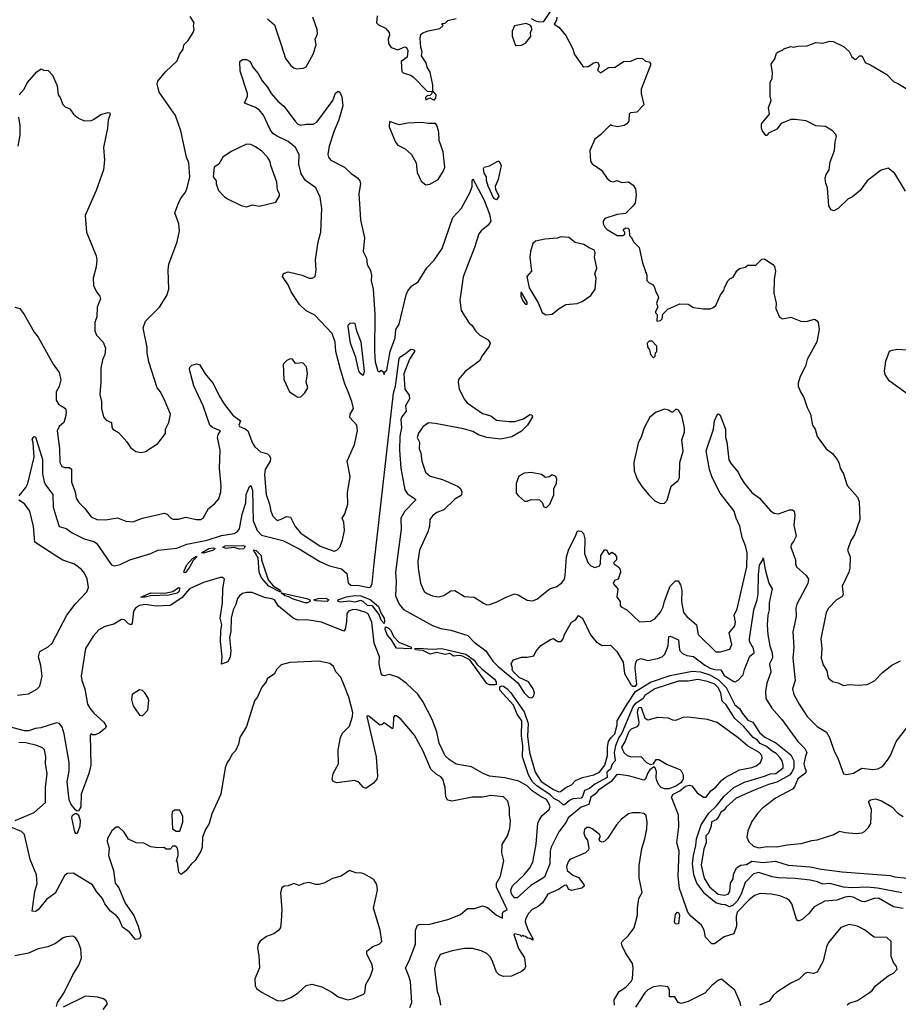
# Model space of a CAD drawing. Extents: x 1954683 to 2060285, y 904798 to 1016299.
# Tile 86 of 256: x 2014011 to 2020339, y 909472 to 916567. Entities that reach past the tile are written whole.
import ezdxf

# ---------------------------------------------------------------- set-up
doc = ezdxf.new("R2010")
doc.units = 0

msp = doc.modelspace()

# ---------------------------------------------------------------- linework, layer by layer
at = {"layer": '0CON10XD'}
for points in [[(2014007.1, 916025), (2014043.8, 916065), (2014065, 916112.5), (2014135, 916190), (2014165, 916212.5), (2014183, 916203), (2014215, 916200), (2014246.4, 916166.4), (2014280.5, 916090.5), (2014287.5, 916025), (2014302.5, 916005), (2014322.5, 915955), (2014339.3, 915939.3), (2014372.5, 915925), (2014397.5, 915885), (2014435, 915857.5), (2014475, 915837.5), (2014525, 915840), (2014543.6, 915846.4), (2014596.4, 915883.6), (2014645, 915897.5), (2014660, 915895), (2014662.5, 915885), (2014647.3, 915842.7), (2014644.2, 915785.8), (2014615.8, 915645), (2014621.4, 915555), (2014614, 915485), (2014562, 915335), (2014482, 915155), (2014491.2, 915035), (2014562.9, 914865), (2014566.9, 914835), (2014561.9, 914785), (2014539.2, 914705), (2014542.3, 914652.3), (2014563.3, 914605), (2014588, 914575), (2014594, 914555), (2014569.2, 914495), (2014566, 914425), (2014552.5, 914385), (2014551.2, 914325), (2014564.2, 914294.2), (2014612.3, 914242.3), (2014628.8, 914198.8), (2014624.2, 914155), (2014608, 914115), (2014594.3, 914055), (2014595.8, 913955.8), (2014588, 913865), (2014600, 913815), (2014600, 913765), (2014614.2, 913705), (2014635, 913681.4), (2014671.2, 913665), (2014673.9, 913633.9), (2014682.5, 913615), (2014721.7, 913591.7), (2014783.3, 913525), (2014810, 913485), (2014847.5, 913455), (2014885, 913447.5), (2014917.5, 913455), (2015006.8, 913513.2), (2015060, 913585), (2015060, 913615), (2015086.2, 913665), (2015096, 913725), (2015059.4, 913815), (2015024.4, 913884.4), (2015002, 913915), (2014941.7, 914101.7), (2014930, 914165), (2014929.4, 914205), (2014900, 914345), (2014916.2, 914395), (2015017.5, 914495), (2015069.7, 914580.3), (2015085.6, 914624.4), (2015080, 914765), (2015084.3, 914805), (2015144, 914965), (2015160.8, 915045), (2015158, 915095), (2015129.2, 915175), (2015155.7, 915244.3), (2015170, 915275), (2015205, 915323.3), (2015218, 915355), (2015235.8, 915435), (2015230, 915535), (2015213.1, 915575), (2015170.8, 915765), (2015132.5, 915875), (2015016.7, 916045), (2015000, 916105), (2015006.4, 916123.6), (2015060.3, 916189.7), (2015145, 916270), (2015161.2, 916315), (2015188.8, 916355), (2015194.3, 916385.7), (2015224.1, 916415.9), (2015260, 916475), (2015267.5, 916495), (2015262.5, 916525), (2015267.5, 916545), (2015239.3, 916589.3)], [(2015795, 916573.8), (2015845, 916530), (2015894, 916385), (2015925.8, 916285.8), (2015965, 916236.7), (2015985, 916220), (2016005, 916213.3), (2016055, 916216.7), (2016075, 916227.5), (2016125, 916317.5), (2016146.2, 916385), (2016140, 916425), (2016156.2, 916465), (2016153.3, 916495), (2016121.4, 916585)], [(2016584.4, 916595), (2016580.6, 916545), (2016595, 916528.9), (2016646.2, 916505), (2016671.2, 916475), (2016673.8, 916455), (2016664, 916425), (2016666.7, 916395), (2016687.5, 916365), (2016735, 916350), (2016785, 916370), (2016796.4, 916366.4), (2016807.5, 916345), (2016802.5, 916297.5), (2016757.5, 916265), (2016763, 916193), (2016773, 916183), (2016825, 916166.7), (2016844.1, 916154.1), (2016945, 916052.5), (2016978.3, 916048.3), (2016980, 916035), (2016965, 916020), (2016945, 916017.5), (2016933.9, 916006.1), (2016935, 915990), (2016965, 916002.5), (2016995, 915986.7), (2017009.1, 916000.9), (2017011.2, 916025), (2016987.5, 916055), (2016987.1, 916095), (2016967.9, 916187.9), (2016946.2, 916225), (2016938.8, 916255), (2016905.7, 916305), (2016908.8, 916335), (2016900, 916365), (2016894.5, 916434.5), (2016900.2, 916459.8), (2016915, 916472.2), (2016953.6, 916486.4), (2017037, 916503), (2017060, 916525), (2017050, 916535), (2017055, 916540), (2017075, 916542.5), (2017095, 916560), (2017155, 916575.7)], [(2017695, 916576.2), (2017725, 916557.5), (2017755, 916551.2), (2017786.4, 916553.6), (2017833.6, 916626.4)], [(2017878.8, 916585), (2017876.4, 916563.6), (2017860, 916535), (2017895, 916513.3), (2017945, 916452.5), (2017991.7, 916361.7), (2018006.7, 916315), (2018063.6, 916233.6), (2018075, 916227.5), (2018105, 916230), (2018145, 916256), (2018165, 916260), (2018176.7, 916255), (2018183.3, 916235), (2018173, 916203), (2018195, 916182.5), (2018243.3, 916216.7), (2018255, 916222.5), (2018300, 916225), (2018360, 916265), (2018413, 916267), (2018460.7, 916289.3), (2018496.4, 916286.4), (2018518.3, 916268.3), (2018545, 916262.5), (2018555, 916250), (2018555, 916240), (2018486.2, 916065), (2018486.2, 916035), (2018506.4, 915953.6), (2018455, 915900), (2018410, 915895), (2018400, 915885), (2018397.5, 915835), (2018382.5, 915815), (2018365, 915803.8), (2018315, 915793.8), (2018273, 915803), (2018265, 915810), (2018195, 915737.5), (2018152.5, 915705), (2018117, 915623), (2018123, 915547), (2018135, 915527.5), (2018201.7, 915481.7), (2018242.7, 915422.7), (2018265, 915403.3), (2018285, 915397.5), (2018315, 915407.5), (2018345, 915392.5), (2018395, 915397.5), (2018430, 915375), (2018447, 915347), (2018450, 915305), (2018443.3, 915245), (2018427.7, 915222.3), (2018375, 915170), (2018315, 915163.3), (2018225.8, 915134.2), (2018212.5, 915115), (2018214.2, 915095), (2018225, 915072.5), (2018242.5, 915055), (2018315, 915012.5), (2018355, 915012.5), (2018368.3, 915021.7), (2018370, 915035), (2018360, 915045), (2018360, 915055), (2018373, 915067), (2018390, 915065), (2018400, 915055), (2018401.7, 915011.7), (2018417, 914997), (2018432.5, 914965), (2018473.3, 914925), (2018496.7, 914815), (2018526.7, 914725), (2018528.3, 914688.3), (2018545, 914670), (2018569.3, 914659.3), (2018580, 914645), (2018592.5, 914605), (2018610, 914575), (2018612.5, 914565), (2018597.5, 914525), (2018607.5, 914495), (2018590, 914465), (2018590, 914455), (2018601.7, 914441.7), (2018600, 914395), (2018625, 914400), (2018638.3, 914411.7), (2018642.5, 914445), (2018679.3, 914480.7), (2018765, 914518), (2018825, 914516.7), (2018865, 914493.3), (2018935, 914482.5), (2018985, 914482.5), (2019005, 914492.5), (2019023.6, 914506.4), (2019057.5, 914585), (2019083.3, 914615), (2019086.7, 914635), (2019110, 914685), (2019125, 914700), (2019149.3, 914710.7), (2019175, 914756.7), (2019195, 914772.5), (2019235, 914782.5), (2019255, 914797.5), (2019311.7, 914798.3), (2019355, 914840), (2019375, 914842.5), (2019435, 914802.5), (2019447, 914787), (2019453.3, 914755), (2019443.8, 914695), (2019441.2, 914595), (2019458, 914525), (2019456.7, 914485), (2019484.2, 914424.2), (2019505, 914410), (2019565, 914423.8), (2019637, 914393), (2019675, 914392.5), (2019735, 914407.5), (2019755, 914397.5), (2019762.5, 914385), (2019768.8, 914335), (2019752.9, 914245), (2019682.1, 914117.9), (2019669.5, 914070.5), (2019631.2, 913995), (2019617.5, 913947.5), (2019617.5, 913925), (2019633.3, 913885), (2019657.5, 913845), (2019682.3, 913772.3), (2019706.2, 913725), (2019720, 913645), (2019740, 913615), (2019755, 913562.5), (2019820, 913475), (2019865, 913440), (2019898.3, 913398.3), (2019911.2, 913375), (2019921.2, 913335), (2019943.3, 913295), (2019970.3, 913210.3), (2020046, 913125), (2020056.2, 913095), (2020062.9, 912965), (2020024.2, 912855), (2019996.6, 912813.4), (2019973.3, 912745), (2019991.9, 912695), (2019988.8, 912615), (2019982.5, 912585), (2019935.5, 912485), (2019941.4, 912425), (2019931.3, 912408.7), (2019893.1, 912386.9), (2019836.9, 912325), (2019819.5, 912295), (2019811.1, 912258.9), (2019781.1, 912105), (2019788.6, 912035), (2019784.3, 911965), (2019798.1, 911918.1), (2019823.3, 911875), (2019833.8, 911825), (2019865, 911798.8), (2019905, 911789.2), (2019945, 911770), (2019985, 911777.1), (2020055, 911770.6), (2020115, 911776), (2020167.3, 911802.7), (2020225, 911863.3), (2020293.3, 911915), (2020355, 911946)], [(2017581.7, 916381.7), (2017625, 916382.5), (2017655, 916397.5), (2017692.5, 916445), (2017690, 916475), (2017700, 916495), (2017697.5, 916515), (2017686.7, 916526.7), (2017659.3, 916539.3), (2017575, 916522.5), (2017557.5, 916485), (2017558.3, 916448.3), (2017581.7, 916381.7)], [(2020390.3, 915330.3), (2020315, 915457.5), (2020265, 915496.7), (2020215, 915483.3), (2020113.6, 915406.4), (2020063.8, 915335), (2020008.8, 915291.2), (2019975.9, 915274.1), (2019905, 915206.2), (2019875, 915190), (2019855, 915196.7), (2019838.8, 915225), (2019830, 915355), (2019817.3, 915387.3), (2019812.9, 915425), (2019818.3, 915451.7), (2019840, 915485), (2019847.3, 915542.7), (2019878.6, 915625), (2019883, 915687), (2019892.5, 915725), (2019889.3, 915739.3), (2019866, 915765), (2019815, 915797.1), (2019745, 915801.2), (2019675, 915836.7), (2019595, 915847.5), (2019565, 915847.5), (2019495, 915817.5), (2019465, 915777.5), (2019405, 915750), (2019395, 915732.5), (2019385, 915732.5), (2019360, 915765), (2019352.5, 915785), (2019353, 915817), (2019410, 915885), (2019403.8, 915935), (2019423.3, 915985), (2019416.2, 916015), (2019416.7, 916115), (2019430, 916145), (2019432.5, 916185), (2019423.6, 916246.4), (2019450, 916285), (2019462.5, 916325), (2019472.5, 916335), (2019505, 916347.5), (2019515, 916357.5), (2019565, 916372.5), (2019585, 916367.5), (2019615, 916376.7), (2019683, 916377), (2019745, 916401.2), (2019795, 916396.7), (2019845, 916412.5), (2019869.3, 916409.3), (2019944.1, 916374.1), (2019985, 916336.7), (2020005, 916300), (2020025, 916282.5), (2020035, 916282.5), (2020060, 916305), (2020076.1, 916306.1), (2020102.5, 916255), (2020134, 916244), (2020255, 916171.2), (2020305, 916121.2), (2020335, 916106), (2020395, 916070.8)], [(2013975, 914496.1), (2014011.4, 914485), (2014043.2, 914443.2), (2014116.2, 914315), (2014145, 914280), (2014251.2, 914085), (2014295, 914023.3), (2014307.9, 913972.1), (2014295.8, 913924.2), (2014274, 913885), (2014274.2, 913825), (2014291.2, 913795), (2014341.2, 913765), (2014346, 913745), (2014344.2, 913715), (2014329.2, 913665), (2014294.3, 913635), (2014281.4, 913605), (2014297.4, 913477.4), (2014300.5, 913375), (2014315, 913347.5), (2014335, 913339.2), (2014369.7, 913339.7), (2014385, 913326.7), (2014384.4, 913235), (2014410, 913165), (2014418.7, 913118.7), (2014437.2, 913087.2), (2014479.2, 913045), (2014525.8, 912985), (2014565.7, 912964.3), (2014628.3, 912961.7), (2014715, 912978), (2014775, 912952), (2014825, 912948), (2014895, 912974.4), (2015050.8, 913010.8), (2015073.2, 913003.2), (2015097, 912977), (2015115, 912968), (2015155, 912968.6), (2015207.7, 912982.3), (2015285, 912964.2), (2015315, 912966), (2015333.3, 912975), (2015370, 913045), (2015415, 913078), (2015445.5, 913114.5), (2015460.6, 913165), (2015463.1, 913205), (2015449.2, 913335), (2015455.5, 913465), (2015436.4, 913555), (2015440, 913575), (2015456.7, 913605), (2015398.8, 913628.8), (2015381.5, 913645), (2015332.3, 913785), (2015265, 913927.5), (2015233.8, 914045), (2015236.4, 914063.6), (2015251.7, 914078.3), (2015287, 914087), (2015305, 914082.5), (2015348, 914015), (2015405, 913946), (2015447.3, 913855), (2015485, 913792.9), (2015545, 913715.8), (2015601.2, 913675), (2015588.8, 913645), (2015593.3, 913635), (2015635, 913618.9), (2015654.5, 913604.5), (2015688.1, 913515), (2015705, 913488), (2015745, 913453.1), (2015795, 913437.8), (2015811.1, 913425), (2015816.9, 913406.9), (2015813.8, 913385), (2015780, 913325), (2015773.7, 913286.3), (2015785.4, 913145.4), (2015810.5, 913075), (2015818.6, 913025), (2015835, 912990), (2015865, 912958), (2015893.6, 912966.4), (2015933.1, 912986.9), (2015962.3, 912982.3), (2015995, 912915.8), (2016035, 912865.6), (2016175, 912772.1), (2016275, 912735.7), (2016296.2, 912745), (2016315.7, 912765), (2016335.6, 912815), (2016351.1, 912885), (2016345.8, 912945), (2016334, 912975), (2016352, 913005), (2016374.2, 913075), (2016373, 913157), (2016390, 913275), (2016370.6, 913385), (2016422.9, 913505), (2016443.3, 913605), (2016439.4, 913645), (2016389.7, 913699.7), (2016391.4, 913725), (2016415.7, 913765), (2016404.3, 913815), (2016377.8, 913885), (2016352.4, 913942.4), (2016320.9, 914045), (2016287.7, 914175), (2016282.2, 914242.2), (2016261.4, 914305), (2016137.1, 914437.1), (2016075, 914468.6), (2016025.4, 914515.4), (2015966.9, 914605), (2015945.7, 914655), (2015903.8, 914716.2), (2015911.2, 914738.8), (2015945, 914750), (2016044.5, 914724.5), (2016095, 914704.4), (2016116.4, 914703.6), (2016140, 914715), (2016145.5, 914764.5), (2016141.6, 914835), (2016161.2, 914965), (2016180, 915035), (2016186.2, 915205), (2016175, 915287.5), (2016145, 915354.4), (2016068.8, 915408.8), (2016037.7, 915455), (2016021.5, 915525), (2016024.8, 915595), (2015996.6, 915646.6), (2015945, 915689.7), (2015865, 915726.2), (2015835, 915747.5), (2015814.8, 915774.8), (2015768, 915878), (2015736.9, 915916.9), (2015705, 915936.5), (2015630, 915965), (2015650.8, 916015), (2015651.4, 916035), (2015599.2, 916195), (2015597.1, 916265), (2015615, 916280), (2015645, 916279.1), (2015671.1, 916265), (2015691.1, 916225), (2015728.8, 916178.8), (2015756.9, 916126.9), (2015795, 916081.2), (2015822.9, 916035), (2015870.4, 915980.4), (2015913.1, 915943.1), (2015995, 915834.4), (2016015, 915814.5), (2016035, 915806.7), (2016075, 915814.5), (2016125, 915814.4), (2016151.7, 915828.3), (2016266, 915985), (2016285, 916037.5), (2016305, 916052.5), (2016317.5, 916045), (2016331.2, 916011.2), (2016338.5, 915945), (2016310, 915845), (2016275.3, 915765), (2016238.9, 915655), (2016230, 915595), (2016235.7, 915575), (2016252, 915555), (2016350.8, 915505), (2016398.7, 915458.7), (2016445, 915426.9), (2016460.6, 915405), (2016465.6, 915384.4), (2016453.5, 915315), (2016462.1, 915165), (2016465.4, 915125), (2016494.4, 914995), (2016485.8, 914895), (2016508.1, 914848.1), (2016513.5, 914803.5), (2016538.5, 914758.5), (2016544.4, 914725), (2016542.5, 914685), (2016556.9, 914625), (2016569.1, 914445), (2016565.8, 914175), (2016572.3, 914102.3), (2016590, 914035), (2016605, 914030), (2016615, 914040), (2016628.3, 914028.3), (2016635, 914010), (2016641.7, 914028.3), (2016655, 914040), (2016680, 914175), (2016716, 914275), (2016720, 914335), (2016745, 914372.5), (2016793.9, 914585), (2016807, 914613), (2016835, 914647.9), (2016881.3, 914678.7), (2016942.5, 914777.5), (2016995.8, 914834.2), (2017053.3, 914916.7), (2017129.8, 915140.2), (2017192.4, 915207.6), (2017255.4, 915324.6), (2017270.6, 915365), (2017268.6, 915405), (2017275, 915419.2), (2017355, 915266.7), (2017395, 915165.8), (2017404.1, 915115.9), (2017383.8, 915085), (2017334.5, 915045.5), (2017317.6, 915022.4), (2017286.9, 914925), (2017205, 914712.5), (2017181.4, 914545), (2017191.3, 914471.3), (2017249.3, 914379.3), (2017266.7, 914365), (2017294.3, 914324.3), (2017324.4, 914294.4), (2017385, 914260.8), (2017400, 914235), (2017393.3, 914215), (2017340.8, 914145), (2017322.4, 914107.6), (2017218.6, 914031.4), (2017172.5, 913975), (2017168.8, 913955), (2017176.2, 913905), (2017215, 913828.8), (2017234.6, 913804.6), (2017345, 913730), (2017405, 913711.4), (2017445, 913681.4), (2017535, 913670.4), (2017578, 913672), (2017638.9, 913691.1), (2017685, 913721.2), (2017700, 913720), (2017703.8, 913705), (2017669.1, 913645), (2017625, 913602.3), (2017555, 913560.7), (2017474.7, 913544.7), (2017375, 913555.3), (2017316.2, 913576.2), (2017275, 913598.4), (2017208.5, 913618.5), (2017002.5, 913657.5), (2016955, 913660.8), (2016915, 913633.8), (2016882.8, 913587.2), (2016874.6, 913555), (2016891.5, 913521.5), (2016889.1, 913475), (2016900, 913445), (2016907.3, 913385), (2016932.9, 913305), (2016967.4, 913277.4), (2017055, 913252.5), (2017165, 913205.6), (2017185, 913188), (2017194.4, 913165), (2017192.5, 913145), (2017185, 913136), (2017145, 913110.6), (2017065, 913035.6), (2017015, 913015.5), (2016986.3, 912993.7), (2016964.3, 912965), (2016962.9, 912915), (2016950, 912875), (2016890, 912745), (2016879.4, 912665), (2016880, 912615), (2016896.9, 912506.9), (2016925, 912446.7), (2016945, 912430.8), (2016985, 912414.2), (2017028.3, 912408.3), (2017065, 912418.6), (2017115, 912450), (2017145, 912454), (2017215, 912410), (2017285, 912406.2), (2017355, 912358.8), (2017375, 912351.2), (2017395, 912352), (2017441.7, 912368.3), (2017515, 912406.2), (2017575, 912428.8), (2017601.7, 912421.7), (2017665, 912384), (2017705, 912379.4), (2017735, 912390), (2017831.3, 912468.7), (2017875, 912479.2), (2017915, 912508.6), (2017935.3, 912534.7), (2017939.5, 912560.5), (2017949.3, 912695), (2017965, 912751.2), (2018014.3, 912845), (2018025, 912877.5), (2018036.4, 912883.6), (2018055, 912881.2), (2018071.2, 912865), (2018080, 912825), (2018079.3, 912719.3), (2018102, 912655), (2018123.2, 912633.2), (2018150.3, 912620.3), (2018185, 912628), (2018194.5, 912645.5), (2018196.7, 912705), (2018225, 912750), (2018240, 912745), (2018255, 912712.5), (2018275, 912730), (2018295, 912716.7), (2018310, 912695), (2018310, 912675), (2018290, 912655), (2018290, 912645), (2018325, 912622.5), (2018336.2, 912605), (2018338.8, 912585), (2018322, 912535), (2018295, 912524.5), (2018284.7, 912505), (2018319.3, 912465), (2018311.1, 912405), (2018336.2, 912375), (2018335.4, 912345), (2018342.9, 912335), (2018383.1, 912313.1), (2018475, 912228.8), (2018555, 912231.9), (2018585, 912249.4), (2018625, 912296.5), (2018646.4, 912335), (2018655, 912376.2), (2018696.4, 912483.6), (2018735, 912523.3), (2018753.6, 912523.6), (2018770.8, 912495), (2018780, 912455), (2018778, 912375), (2018791.1, 912295), (2018815, 912265.7), (2018884.4, 912205), (2018896.5, 912136.5), (2019025, 912011.2), (2019059.2, 912010.8), (2019125, 912031.2), (2019140.6, 912065), (2019120.6, 912149.4), (2019161.8, 912198.2), (2019166.2, 912225), (2019157.5, 912275), (2019178.6, 912321.4), (2019247.6, 912625), (2019250, 912725), (2019238.2, 912775), (2019213.5, 912836.5), (2019198.1, 912918.1), (2019170, 912975), (2019156.4, 913025), (2019055.8, 913155), (2018998, 913268), (2018980, 913325), (2018955, 913460), (2019007.1, 913615), (2019015, 913676.7), (2019037, 913723), (2019045, 913726.7), (2019055, 913716.7), (2019093.5, 913615), (2019094.4, 913555), (2019104.5, 913524.5), (2019119.4, 913395), (2019135.7, 913365), (2019186.3, 913306.3), (2019203.6, 913265), (2019230, 913225), (2019285, 913160), (2019338.5, 913118.5)], [(2014000, 915655), (2014013.3, 915735), (2014013.3, 915805), (2014004, 915865)], [(2016935, 915377.5), (2016965, 915382.5), (2017025.9, 915414.1), (2017063.6, 915476.4), (2017073.3, 915505), (2017060.8, 915615), (2017032, 915695), (2017030.8, 915755), (2017015, 915807.5), (2017005, 915818.8), (2016955, 915818), (2016905, 915825.5), (2016805, 915821.5), (2016745, 915809.2), (2016675, 915833.3), (2016671.9, 915795), (2016716.7, 915685), (2016735, 915662.5), (2016786.1, 915636.1), (2016832.5, 915595), (2016866.7, 915535), (2016873.3, 915465), (2016903.6, 915403.6), (2016935, 915377.5)], [(2015645, 915218.8), (2015688.3, 915231.7), (2015735, 915224), (2015855, 915252.5), (2015881.7, 915298.3), (2015881.7, 915311.7), (2015867, 915337), (2015863.3, 915395), (2015818.8, 915515), (2015813.8, 915545), (2015796, 915575), (2015755, 915620), (2015710.5, 915650.5), (2015675, 915666.7), (2015645, 915668.8), (2015535, 915616.2), (2015473.3, 915575), (2015444.2, 915525.8), (2015412.5, 915505), (2015403.8, 915435), (2015426, 915406), (2015426.7, 915383.3), (2015443.8, 915335), (2015485, 915290), (2015507.5, 915275), (2015605, 915228.8), (2015645, 915218.8)], [(2017445, 915268.8), (2017425, 915279.2), (2017385, 915366.2), (2017373.2, 915406.8), (2017372, 915435), (2017355, 915460), (2017350.6, 915495), (2017355, 915503.8), (2017395, 915513.3), (2017455, 915547.5), (2017465, 915547.5), (2017477.5, 915515), (2017456, 915415), (2017436, 915365), (2017438, 915345), (2017461.2, 915295), (2017445, 915268.8)], [(2017800.7, 914440.7), (2017845, 914443.8), (2017896.7, 914485), (2017945, 914513.3), (2018025, 914521.2), (2018062.5, 914535), (2018125, 914580), (2018156.7, 914625), (2018163.6, 914703.6), (2018153.8, 914735), (2018166.7, 914775), (2018150, 914855), (2018156.2, 914885), (2018150, 914905), (2018111.7, 914921.7), (2018075, 914947.5), (2018011.2, 914961.2), (2017965, 914996.7), (2017905, 915002.5), (2017885, 914992.5), (2017794.1, 914985.9), (2017725, 914971.2), (2017706.1, 914953.9), (2017688.8, 914895), (2017684, 914855), (2017695.9, 914754.1), (2017664.4, 914715), (2017679.7, 914635), (2017746.1, 914526.1), (2017775, 914456.7), (2017800.7, 914440.7)], [(2017655, 914516.2), (2017665, 914517.5), (2017665, 914530), (2017625, 914600), (2017620, 914600), (2017621.2, 914575), (2017636.2, 914535), (2017655, 914516.2)], [(2016485, 914003.6), (2016467.3, 914015), (2016453.8, 914035), (2016432.2, 914132.2), (2016393.7, 914236.3), (2016376.2, 914355), (2016376.7, 914365), (2016390.7, 914379.3), (2016415, 914383.3), (2016425, 914377.5), (2016436, 914325), (2016467.1, 914245), (2016491.2, 914035), (2016485, 914003.6)], [(2018575, 914130), (2018588.3, 914141.7), (2018590, 914165), (2018600, 914175), (2018600, 914215), (2018565, 914250), (2018545, 914250), (2018530, 914235), (2018531.7, 914208.3), (2018547, 914187), (2018553, 914153), (2018575, 914130)], [(2014008.2, 913135), (2014055.5, 913195), (2014068.5, 913225), (2014114.7, 913414.7), (2014107.3, 913517.3), (2014100, 913545), (2014115, 913563.8), (2014125, 913561.2), (2014175, 913396.7), (2014176.2, 913295), (2014186.5, 913236.5), (2014196.2, 913215), (2014250.5, 913145), (2014252.8, 913055), (2014278.1, 912968.1), (2014296.2, 912915), (2014345, 912899.6), (2014389.7, 912869.7), (2014475, 912825.9), (2014545, 912806), (2014564.8, 912794.8), (2014665, 912646.9), (2014675, 912635.7), (2014695, 912632.2), (2014735, 912639.6), (2014805, 912674.4), (2014955, 912718.9), (2015005, 912744.4), (2015142.6, 912757.4), (2015215, 912787.7), (2015360.8, 912815), (2015465, 912849.7), (2015556.8, 912863.2), (2015576.7, 912875), (2015593.4, 912896.6), (2015614.1, 913004.1), (2015639.2, 913085), (2015642.2, 913145), (2015665, 913202.5), (2015675, 913210), (2015686.6, 913175), (2015692.9, 912955), (2015721.4, 912885), (2015752.3, 912852.3), (2015905, 912812.9), (2016025, 912752.9), (2016171.5, 912661.5), (2016242.3, 912632.3), (2016328.8, 912608.8), (2016366.7, 912576.7), (2016377.8, 912507.8), (2016395, 912492.1), (2016455, 912488.8), (2016525, 912474.8), (2016540.2, 912479.8), (2016550.1, 912505), (2016562.8, 912647.2), (2016702.9, 913875), (2016716.9, 913925), (2016744.7, 914125), (2016755, 914140), (2016789.7, 914160.3), (2016825, 914191.1), (2016835, 914193.1), (2016854, 914185)], [(2016854, 914185), (2016854.2, 914175), (2016818.9, 914121.1), (2016778.8, 914015), (2016785.3, 913905.3), (2016815, 913861.9), (2016819.5, 913835), (2016789.1, 913785), (2016794.3, 913745), (2016763.8, 913705), (2016757.2, 913685), (2016761.6, 913625), (2016747.7, 913565), (2016746.7, 913465), (2016755.8, 913335), (2016785, 913178.8), (2016805, 913150.5), (2016862.3, 913112.3), (2016861.4, 913105), (2016784.2, 913025.8), (2016756.7, 912975), (2016757.8, 912895), (2016717.4, 912585), (2016722.2, 912515), (2016717.8, 912415), (2016742.9, 912355), (2016775, 912316.1), (2016985, 912201.3), (2017045, 912178.7), (2017115, 912167.7), (2017238, 912128), (2017285, 912080), (2017367.7, 912017.7), (2017418.1, 911945), (2017456.9, 911905), (2017598.1, 911788.1), (2017643.6, 911715), (2017675, 911685.5), (2017698.9, 911681.1), (2017715, 911693.3), (2017718.6, 911715), (2017710, 911745), (2017676, 911795), (2017607.6, 911827.6), (2017588, 911845), (2017561.7, 911871.7), (2017557.5, 911885), (2017560, 911895), (2017551.2, 911925), (2017567.5, 911955), (2017625, 911973.8), (2017665, 911972), (2017715, 911982.5), (2017728, 912015), (2017765, 912056.7), (2017835, 912100), (2017855, 912107.5), (2017887, 912087), (2017905, 912086.7), (2017915, 912093.3), (2017925.7, 912104.3), (2017934.4, 912135.6), (2017984.2, 912225.8), (2018015.9, 912244.1), (2018035, 912272.5), (2018063.3, 912255), (2018123.1, 912133.1), (2018163.1, 912083.1), (2018205, 912057.1), (2018265, 912058.8), (2018311.4, 912015), (2018356.7, 911936.7), (2018368, 911855), (2018411.9, 911775), (2018424.4, 911764.5), (2018445, 911763.3), (2018456.2, 911775), (2018444.5, 911895.5), (2018445, 911926.2), (2018455, 911951.1), (2018485, 911963.8), (2018535, 911950), (2018605, 911962.9), (2018637.5, 911975), (2018657.1, 911995), (2018682.5, 912055), (2018685, 912122.5), (2018695, 912124), (2018755, 912098.6), (2018763, 912023), (2018785, 911998.7), (2018815, 911985.3), (2018865, 911977.6), (2018945, 911916), (2018984, 911895), (2019015, 911883.2), (2019061.7, 911881.7), (2019085, 911841), (2019155, 911797.8), (2019165, 911795.3), (2019185, 911806.5), (2019220.8, 911845), (2019231.2, 911885), (2019270.3, 911979.7), (2019300.5, 912005), (2019296.5, 912035), (2019268, 912085), (2019266, 912105), (2019298.9, 912315), (2019321.6, 912385), (2019329.4, 912430.6), (2019331.3, 912568.7), (2019338, 912635), (2019363.8, 912675), (2019365, 912690), (2019378.8, 912605), (2019407, 912507), (2019431.5, 912465), (2019409.8, 912365), (2019409.3, 912315), (2019399.3, 912275), (2019394.8, 912205), (2019399.7, 912135), (2019412.9, 912055), (2019430, 912005), (2019432.1, 911967.9), (2019410, 911925), (2019421.2, 911865), (2019391.5, 911785), (2019382.7, 911725), (2019385.5, 911675), (2019427.5, 911605), (2019500, 911525), (2019614.2, 911364.2), (2019666.8, 911315), (2019679.6, 911285), (2019670.3, 911259.7), (2019659.4, 911205), (2019664.7, 911175), (2019675.5, 911155), (2019671.6, 911138.4), (2019615, 911097.1), (2019591.1, 911038.9), (2019577.6, 911022.4), (2019455, 910957.6), (2019361.3, 910885), (2019325, 910846.2), (2019285, 910788.1), (2019255, 910721.2), (2019247.8, 910675), (2019262, 910642), (2019295, 910610.6), (2019335, 910599.1), (2019395, 910608.8), (2019465, 910605.3), (2019538.3, 910621.7), (2019638.9, 910631.1), (2019715, 910652.3), (2019755, 910657.1), (2019875, 910696.2), (2019915, 910718.7), (2019955, 910709.5), (2020035, 910703.3), (2020078.3, 910708.3), (2020094.3, 910715.7), (2020124.5, 910745.5), (2020141.5, 910775), (2020144.6, 910875), (2020125.4, 910925), (2020126.9, 910935), (2020138.6, 910945), (2020175, 910951.9), (2020218.8, 910938.8), (2020291.2, 910895), (2020335, 910850), (2020375, 910826)], [(2020437.3, 913847.3), (2020272.5, 913965), (2020245, 914010), (2020238.8, 914035), (2020250, 914105), (2020275, 914177.5), (2020293.6, 914186.4), (2020335, 914192.5), (2020465, 914183.3)], [(2016015, 913847.5), (2016035, 913850), (2016065, 913877.5), (2016086.4, 913913.6), (2016074, 913955), (2016083.8, 914015), (2016076, 914065), (2016050, 914095), (2015998.3, 914088.3), (2015975, 914120), (2015958.3, 914121.7), (2015935, 914110), (2015907.5, 914085), (2015913.3, 913975), (2015954.1, 913884.1), (2016015, 913847.5)], [(2018625, 913081.2), (2018655, 913083.3), (2018673.8, 913105), (2018703.3, 913205), (2018753.9, 913246.1), (2018763.6, 913266.4), (2018764.4, 913375), (2018788.3, 913458.3), (2018780.5, 913539.5), (2018799.2, 913595), (2018800, 913625), (2018778.6, 913715), (2018755, 913753.8), (2018745, 913758.8), (2018735, 913758.8), (2018715, 913737.5), (2018705, 913737.5), (2018683.9, 913753.9), (2018655, 913760), (2018595, 913737.5), (2018548.3, 913701.7), (2018508, 913625), (2018490, 913565), (2018466.2, 913515), (2018434.4, 913375), (2018435.8, 913315), (2018458.8, 913255), (2018492.7, 913202.7), (2018541.7, 913141.7), (2018585, 913100), (2018625, 913081.2)], [(2017805, 913052.5), (2017829.2, 913075), (2017857, 913143), (2017858.8, 913185), (2017877, 913227), (2017880, 913255), (2017872.5, 913275), (2017847, 913287), (2017825, 913273.3), (2017797, 913267), (2017768.8, 913288.8), (2017695, 913303.3), (2017645, 913298.8), (2017605, 913277.5), (2017586.7, 913225), (2017587.5, 913155), (2017602.5, 913135), (2017647, 913097), (2017665, 913096.7), (2017695, 913110), (2017755, 913106.7), (2017775, 913087.5), (2017786, 913056), (2017805, 913052.5)], [(2019338.5, 913118.5), (2019418.3, 913028.3), (2019445, 913010), (2019475, 913005.7), (2019555, 913035.8), (2019575.8, 913035.8), (2019590, 913025), (2019594.2, 912995), (2019587.5, 912925), (2019604.2, 912845), (2019585, 912806.7), (2019566.2, 912785), (2019564, 912765), (2019598, 912675), (2019598.8, 912645), (2019606.2, 912625), (2019675, 912562.5), (2019691.5, 912535), (2019686.9, 912503.1), (2019608.6, 912355), (2019600.8, 912325), (2019603.1, 912265), (2019578.1, 912155), (2019586.4, 912045), (2019578.5, 911965), (2019595.4, 911804.6), (2019576.5, 911745), (2019585.6, 911705), (2019624.6, 911634.6), (2019682.5, 911545), (2019755, 911474), (2019821.7, 911431.7), (2019842.2, 911395), (2019876, 911295), (2019903.8, 911245), (2019943.6, 911133.6), (2019965, 911127.5), (2020015, 911136.2), (2020075, 911173.8), (2020155, 911162.5), (2020191.2, 911168.8), (2020223.8, 911185), (2020259.8, 911230.2), (2020282.9, 911265), (2020324.2, 911365), (2020407, 911473)], [(2013995, 911699.5), (2014075, 911708.5), (2014135, 911743.1), (2014155.8, 911765), (2014172.5, 911835), (2014163, 911913), (2014146.2, 911975), (2014156.4, 912013.6), (2014215, 912046.7), (2014245, 912073.6), (2014350, 912275), (2014410, 912355), (2014494.5, 912445), (2014506.8, 912475), (2014497, 912537), (2014477.3, 912577.3), (2014455, 912605.4), (2014405, 912643.1), (2014320.9, 912670.9), (2014279.4, 912699.4), (2014121.1, 912801.1), (2014110, 912915), (2014083.1, 913025), (2014045, 913078.9), (2014005.8, 913105)], [(2015335, 912723.6), (2015320, 912725), (2015374, 912755), (2015405, 912760), (2015418.8, 912755), (2015406.2, 912745), (2015335, 912723.6)], [(2015595, 912750.3), (2015555, 912763.8), (2015495, 912755.8), (2015473.8, 912765), (2015490, 912775), (2015618.8, 912778.8), (2015634, 912774), (2015625, 912753.2), (2015595, 912750.3)], [(2015195, 912580), (2015194.6, 912594.6), (2015215, 912638.6), (2015255, 912684), (2015285, 912700), (2015287.1, 912695), (2015261.2, 912668.8), (2015235, 912620.8), (2015205, 912582.9), (2015195, 912580)], [(2015885, 912443.1), (2015805, 912485.6), (2015753.2, 912545), (2015734.7, 912585), (2015728, 912688), (2015695, 912746.2), (2015715, 912741.1), (2015749.1, 912705), (2015753.3, 912673.3), (2015799.5, 912529.5), (2015837.6, 912487.6), (2015886.9, 912455), (2015892.5, 912445), (2015885, 912443.1)], [(2018758.9, 910751.1), (2018755, 910836.2), (2018705.4, 910965), (2018718.5, 910985), (2018765, 911010.4), (2018805, 911042.7), (2018835, 911051.9), (2018850.8, 911045), (2018890, 910995), (2018934.7, 910964.7), (2018955, 910964.5), (2018989.6, 911010.4), (2019025, 911036.6), (2019066.1, 911085), (2019092.9, 911107.1), (2019195, 911160.5), (2019285, 911178.6), (2019315, 911190.8), (2019346.6, 911215), (2019358.9, 911245), (2019355.2, 911265), (2019336.5, 911285), (2019253.2, 911333.3), (2019185, 911391), (2019035, 911501.6), (2018965, 911524.7), (2018845, 911537.5), (2018795, 911541.1), (2018735, 911517.5), (2018715, 911520), (2018684.5, 911534.5), (2018605, 911537.8), (2018535, 911519.6), (2018515, 911532), (2018488.2, 911608.2), (2018475, 911611.5), (2018464.7, 911605), (2018458.4, 911575), (2018470, 911505), (2018466.5, 911485), (2018455, 911471.8), (2018415, 911453.7), (2018395, 911431.6), (2018371.2, 911368.8), (2018346.4, 911325), (2018361.4, 911285), (2018385.3, 911265.3), (2018415, 911253.8), (2018485, 911257.5), (2018524.5, 911214.5), (2018555, 911200.8), (2018574.6, 911205.4), (2018595, 911235.7), (2018615, 911236.7), (2018675, 911198.5), (2018765, 911164.2), (2018775.6, 911155), (2018788.5, 911125), (2018789.6, 911095), (2018771.8, 911068.2), (2018737.5, 911042.5), (2018686.8, 911023.2), (2018655, 911024.3), (2018630.4, 911035), (2018611.4, 911055), (2018600.2, 911085), (2018595.4, 911105), (2018598.5, 911148.5), (2018585, 911180), (2018575, 911180), (2018549.8, 911160.2), (2018531.8, 911135), (2018518, 911095), (2018505, 911087.5), (2018406.3, 911116.3), (2018331.2, 911128.8), (2018310, 911125), (2018272, 911078), (2018180, 911015), (2018155.2, 910984.8), (2018125, 910963.8), (2018109.4, 910910.6), (2018055, 910892.6), (2017961.4, 910815), (2017947.4, 910785), (2017894.2, 910715), (2017838.9, 910605), (2017831.2, 910575), (2017828.4, 910485), (2017791.4, 910388.6), (2017693.1, 910326.9), (2017595, 910237.8), (2017575, 910240), (2017553.4, 910266.6), (2017547.8, 910295), (2017560.6, 910325), (2017644.4, 910405.6), (2017685, 910455.4), (2017706.4, 910495), (2017730, 910625), (2017743.5, 910776.5), (2017751.5, 910798.5), (2017775, 910831.5), (2017825, 910875.6), (2017832.1, 910895), (2017825.2, 910915), (2017805, 910947.8), (2017765.7, 910965.7), (2017701.1, 911011.1), (2017665, 911045.8), (2017605, 911078.5), (2017505, 911102.8), (2017395, 911116.6), (2017348.6, 911135), (2017265, 911183.1), (2017155, 911203.2), (2017105, 911235.4), (2017075, 911263.3), (2017033.1, 911353.1), (2017014.4, 911435), (2016980.8, 911525), (2016914.2, 911654.2), (2016877.3, 911707.3), (2016795.6, 911785.6), (2016735, 911829.1), (2016675, 911848.5), (2016635, 911838.1), (2016625, 911841.1), (2016615, 911855.7), (2016601.1, 911925), (2016603.5, 911975), (2016563.1, 912073.1), (2016546.2, 912225), (2016520.4, 912285), (2016505.1, 912295.1), (2016435, 912315.6), (2016405, 912314.9), (2016378.1, 912305), (2016366.2, 912285), (2016365, 912227.5), (2016355.8, 912174.2), (2016345, 912160), (2016185, 912225.6), (2016078.8, 912241.2), (2016015, 912240.6), (2015980.8, 912255), (2015875, 912340), (2015845.5, 912385), (2015835, 912390), (2015775, 912403.6), (2015685, 912438.2), (2015645, 912438.9), (2015615, 912430.7), (2015594.1, 912415.9), (2015578.6, 912395), (2015567, 912353), (2015548, 912315), (2015534.7, 912255), (2015532.6, 912157.4), (2015522.5, 912115), (2015531.1, 912018.9), (2015525.7, 911974.3), (2015510, 911940), (2015465, 911922.5), (2015469.4, 911975), (2015457.9, 912085), (2015460, 912165), (2015467.3, 912205), (2015455.3, 912255), (2015470.7, 912365), (2015473.6, 912465), (2015485.6, 912535), (2015475, 912547.5), (2015455, 912548.1), (2015335, 912512.2), (2015235, 912465.3), (2015178.9, 912401.1), (2015095.8, 912344.2), (2014995, 912339.7), (2014915, 912352.1), (2014873.2, 912345), (2014845.8, 912325), (2014831.2, 912305), (2014821.7, 912218.3), (2014815, 912206.2), (2014795, 912214.4), (2014765, 912242.1), (2014745, 912243.4), (2014689.1, 912210.9), (2014625, 912193.4), (2014580.6, 912169.4), (2014540, 912125), (2014485.3, 912035), (2014454.7, 911835), (2014458.6, 911805), (2014481.2, 911745), (2014498.7, 911635), (2014515.4, 911605), (2014545, 911570), (2014616.4, 911505), (2014634.3, 911475), (2014628.7, 911461.3), (2014582.5, 911425), (2014553.6, 911413.6), (2014535, 911412.5), (2014525, 911420), (2014518.3, 911411.7), (2014523.9, 911195), (2014508.9, 911135), (2014453.6, 910986.4), (2014452, 910895), (2014435, 910866.9), (2014425, 910863.3), (2014412.1, 910872.1), (2014381.8, 910911.8), (2014368, 910945), (2014353.4, 911075), (2014368.3, 911155), (2014368.1, 911215), (2014331, 911421), (2014317.5, 911467.5), (2014298.5, 911495), (2014275, 911500.4), (2014164, 911464), (2014121.9, 911458.1), (2014077.2, 911442.8), (2014045, 911441.5), (2013845, 911495.8)], [(2014915, 912404.6), (2014882.5, 912405), (2014955, 912436.2), (2015055, 912435.4), (2015115, 912446.9), (2015155, 912475.7), (2015163.6, 912473.6), (2015157.3, 912445), (2015145, 912434.8), (2015085, 912420), (2014953.8, 912416.2), (2014915, 912404.6)], [(2016085, 912364.1), (2016065, 912364.3), (2015975, 912393.8), (2015948.6, 912408.6), (2015920.8, 912415), (2015893.6, 912436.4), (2016078, 912395), (2016100, 912385), (2016101.2, 912375), (2016085, 912364.1)], [(2016225, 912374.6), (2016145, 912378), (2016130, 912385), (2016160, 912395), (2016215, 912398.7), (2016238, 912385), (2016225, 912374.6)], [(2016635, 912216.7), (2016615, 912240), (2016600.4, 912280.4), (2016552.3, 912342.3), (2016515, 912346.5), (2016485, 912373.6), (2016465, 912382.1), (2016425, 912370), (2016385, 912377.7), (2016325, 912370.5), (2016304.8, 912374.8), (2016301.4, 912385), (2016365, 912408.9), (2016425, 912417.8), (2016468, 912415), (2016535, 912387.5), (2016595, 912339.2), (2016611.5, 912291.5), (2016635, 912253.3), (2016639.4, 912235), (2016635, 912216.7)], [(2016825, 912032.7), (2016725, 912038.5), (2016688.3, 912098.3), (2016657.1, 912135), (2016643.1, 912175), (2016645, 912191.2), (2016665, 912184.4), (2016683.3, 912165), (2016702.1, 912122.1), (2016741, 912081), (2016830, 912045), (2016833.3, 912035), (2016825, 912032.7)], [(2017395, 911772.9), (2017375, 911783.9), (2017253.4, 911953.4), (2017200.4, 911980.4), (2017175, 911985.6), (2017135, 911980.6), (2017108.8, 911998.8), (2017075, 911992.2), (2017015, 912005.5), (2016967.5, 911995), (2016915, 912020.5), (2016861.2, 912025), (2016857.5, 912035), (2016885, 912039.1), (2016985, 912031.1), (2017052.5, 912035), (2017224.3, 911995), (2017285, 911952.1), (2017302.8, 911922.8), (2017338.6, 911888.6), (2017431.6, 911815), (2017443.8, 911795), (2017442.7, 911777.3), (2017435, 911773.5), (2017395, 911772.9)], [(2016821.9, 909448.1), (2016836.2, 909485), (2016824.6, 909635), (2016814.6, 909675), (2016788.9, 909735), (2016815.3, 909784.7), (2016860.8, 909905), (2016860.8, 910005), (2016875, 910041.2), (2016895, 910050), (2016955, 910047.1), (2017095, 910083.6), (2017185, 910119.4), (2017235, 910161.9), (2017287.7, 910162.3), (2017345, 910181.2), (2017379.7, 910169.7), (2017445, 910114.2), (2017488.3, 910091.7), (2017487.5, 910125), (2017493, 910137), (2017522.5, 910155), (2017444.5, 910315), (2017446.2, 910343.8), (2017473.5, 910395), (2017498.6, 910505), (2017484.1, 910564.1), (2017485.8, 910624.2), (2017524, 910685), (2017541.7, 910738.3), (2017545.8, 910795), (2017538.6, 910835), (2017539.4, 910885), (2017525.8, 910935.8), (2017495, 910965.7), (2017405, 910976.4), (2017345, 910964.4), (2017270, 910965), (2017125, 910936.2), (2017092.7, 910942.7), (2017079.7, 910969.7), (2017076, 911035), (2017058.8, 911095), (2017045, 911111.2), (2017009.7, 911129.7), (2016973.1, 911165), (2016917.5, 911295), (2016855, 911410), (2016758.1, 911525), (2016725, 911550.6), (2016710.7, 911549.3), (2016702.5, 911537.5), (2016700.8, 911475), (2016695, 911457.5), (2016635, 911500), (2016620, 911485), (2016605, 911483.3), (2016525, 911547.5), (2016515, 911550), (2016510, 911545), (2016579.1, 911255), (2016586.9, 911115), (2016582, 911095), (2016558.8, 911065), (2016505, 911026), (2016485, 911036), (2016453.4, 911073.4), (2016425.5, 911085.5), (2016295, 911068), (2016268.3, 911078.3), (2016261.2, 911095), (2016268.6, 911135), (2016307.1, 911205), (2016304.2, 911305), (2016320.8, 911395), (2016335.8, 911425), (2016386, 911475), (2016408.8, 911545), (2016409.2, 911575), (2016380.4, 911685), (2016351.5, 911765), (2016325, 911828.8), (2016287.9, 911867.9), (2016272, 911905), (2016245, 911928), (2016165, 911944), (2015956.1, 911933.9), (2015895, 911916.7), (2015860, 911885), (2015845, 911853.3), (2015793.9, 911816.1), (2015786.7, 911795), (2015754.3, 911755.7), (2015722.7, 911687.3), (2015701.7, 911658.3), (2015645, 911472.5), (2015596.1, 911393.9), (2015586.2, 911345), (2015565, 911297.5), (2015539.3, 911270.7), (2015528, 911245), (2015504.4, 911215), (2015491.4, 911175), (2015460, 910985), (2015395, 910843.3), (2015374.5, 910775), (2015349.5, 910730.5)], [(2020365, 910274.1), (2020188.4, 910308.4), (2020115.1, 910314.9), (2020005, 910311.5), (2019945, 910316.2), (2019845, 910343.3), (2019795, 910338.1), (2019755.8, 910355), (2019703.3, 910365), (2019595, 910378.3), (2019475, 910381.9), (2019431.3, 910391.3), (2019335, 910421.5), (2019295, 910411.1), (2019235, 910349.5), (2019206.8, 910265), (2019178.6, 910215), (2019149.8, 910185), (2019123.7, 910173.7), (2019095, 910187.5), (2019065, 910190), (2019025, 910203.1), (2018945, 910266.6), (2018887.1, 910345), (2018865.9, 910405), (2018857.7, 910485), (2018863, 910545), (2018879.8, 910615), (2018884.5, 910665), (2018920, 910765), (2018975, 910849.2), (2019028.6, 910901.4), (2019085, 910971.7), (2019155, 911034.3), (2019235, 911075.6), (2019255, 911080.2), (2019375, 911114.4), (2019415, 911132), (2019456.9, 911135), (2019508.6, 911175), (2019510.2, 911195), (2019501.7, 911225), (2019488.8, 911248.8), (2019459.3, 911279.3), (2019430.8, 911295), (2019390, 911330), (2019345, 911351), (2019324, 911374), (2019293.6, 911393.6), (2019224.1, 911475), (2019161.8, 911531.8), (2019099.5, 911629.5), (2019069.3, 911655), (2019061.6, 911715), (2019037.9, 911757.9), (2019018.5, 911778.5), (2018965, 911798.1), (2018895, 911811.6), (2018825, 911801.3), (2018755, 911799.1), (2018584.8, 911745.2), (2018513, 911697), (2018500.9, 911675), (2018485, 911662.2), (2018443.5, 911636.5), (2018429.7, 911620.3), (2018347.5, 911425), (2018325.5, 911395), (2018302.5, 911335), (2018292.3, 911285), (2018299.4, 911225), (2018278.9, 911201.1), (2018265, 911165.4), (2018240.2, 911145), (2018241, 911105), (2018152.4, 911057.6), (2018115, 911025.8), (2018078.7, 911011.3), (2018065, 910968.5), (2018055, 910955.9), (2017995, 910952.2), (2017970.5, 910939.5), (2017935, 910908.5), (2017925, 910909.1), (2017895.6, 910935.6), (2017857.8, 910955), (2017832.2, 910982.2), (2017734.8, 911045), (2017703.4, 911075), (2017675, 911125.6), (2017632.9, 911255), (2017633.5, 911333.5), (2017625.3, 911405.3), (2017626.6, 911515), (2017595, 911563.5), (2017567.5, 911627.5), (2017469.2, 911735), (2017470.2, 911759.8), (2017483.6, 911766.4), (2017495, 911764.1), (2017522.9, 911745), (2017548.4, 911715), (2017645, 911580), (2017672.5, 911495), (2017669.2, 911405), (2017681.5, 911285), (2017723.8, 911143.8), (2017766.9, 911076.9), (2017855, 911020.2), (2017893.4, 911003.4), (2017905, 911004.1), (2017945, 911034.3), (2017985, 911052.4), (2018015, 911083.9), (2018065, 911106.5), (2018145.4, 911125.4), (2018187.7, 911145), (2018224.1, 911195), (2018244.8, 911264.7), (2018243.4, 911325), (2018251.2, 911365), (2018269.7, 911395), (2018298.2, 911421.8), (2018314.8, 911485), (2018315, 911514.2), (2018385.3, 911635), (2018445.8, 911725), (2018555, 911792.6), (2018695, 911840.7), (2018855, 911871.3), (2018915, 911866.6), (2018980.5, 911845), (2019045, 911809.4), (2019099.2, 911755), (2019160.6, 911630.6), (2019194, 911604), (2019217.7, 911567.7), (2019255, 911519.7), (2019290.3, 911505), (2019340.3, 911430.3), (2019377.3, 911397.3), (2019456.5, 911356.5), (2019565, 911268.2), (2019585.5, 911225), (2019585.5, 911175), (2019572.7, 911145), (2019555, 911123), (2019465, 911071.3), (2019404.5, 911055.5), (2019295, 911013), (2019172.1, 910957.9), (2019098.3, 910891.7), (2019085, 910869.4), (2019060, 910855), (2019046.9, 910825), (2019028.2, 910801.8), (2018992.4, 910787.6), (2018991.8, 910755), (2018971.2, 910705), (2018952.1, 910685), (2018954.7, 910635.3), (2018939.2, 910590.8), (2018919.6, 910475), (2018941.3, 910381.3), (2018978.3, 910318.3), (2019042.1, 910265), (2019085, 910257.8), (2019112.9, 910265), (2019126.5, 910285), (2019130, 910345), (2019148.4, 910375), (2019152.9, 910407.1), (2019174.2, 910455), (2019205, 910474.7), (2019245, 910479.4), (2019285, 910502.4), (2019365, 910493.6), (2019455, 910502.7), (2019545, 910475.3), (2019705, 910462.2), (2019785, 910444.4), (2019934.1, 910425.9), (2020281, 910401), (2020315, 910390.4), (2020491.9, 910371.9)], [(2014895, 911550), (2014935, 911590), (2014940.7, 911660.7), (2014933.6, 911683.6), (2014912.5, 911715), (2014895, 911732.5), (2014875, 911737.5), (2014820, 911705), (2014817, 911667), (2014825, 911630), (2014838, 911608), (2014873.3, 911555), (2014895, 911550)], [(2013978, 910795), (2014115.4, 910854.6), (2014198, 910925), (2014197.1, 911035), (2014210, 911135), (2014196.1, 911203.9), (2014200, 911255), (2014190, 911305), (2014175, 911318.8), (2014135.6, 911335.6), (2014055, 911356.4), (2014005, 911358.9)], [(2014425, 910703.3), (2014415, 910703.3), (2014408.8, 910715), (2014386.1, 910816.1), (2014391.2, 910835), (2014415, 910848.8), (2014435, 910836), (2014446.2, 910795), (2014444.3, 910755.7), (2014425, 910703.3)], [(2015138.3, 910718.3), (2015165, 910720), (2015186.2, 910785), (2015186.7, 910825), (2015165, 910870), (2015125, 910870), (2015110, 910855), (2015107.5, 910835), (2015112.5, 910735), (2015138.3, 910718.3)], [(2018295.7, 909465.7), (2018291.4, 909505), (2018328.6, 909565), (2018375.3, 909594.7), (2018415, 909636), (2018423.3, 909655), (2018430, 909735), (2018424.3, 909765), (2018373.1, 909843.1), (2018347.8, 909897.8), (2018345.6, 909915), (2018350.6, 909925), (2018392.9, 909965), (2018436.6, 910023.4), (2018459.5, 910115), (2018460, 910165), (2018471.2, 910235), (2018493, 910277), (2018472.7, 910382.7), (2018472.3, 910472.3), (2018490.6, 910595), (2018514.4, 910665), (2018526.9, 910735), (2018530.8, 910785), (2018522.3, 910832.3), (2018505, 910846.2), (2018475, 910851.2), (2018425, 910850.8), (2018395, 910844), (2018344.6, 910805.4), (2018309.2, 910765), (2018245, 910667.5), (2018225, 910647.5), (2018205, 910640), (2018188.3, 910648.3), (2018183.3, 910665), (2018192.5, 910675), (2018192.5, 910685), (2018187.5, 910695), (2018135, 910736.7), (2018115, 910745.6), (2018094.4, 910745.6), (2018079.4, 910730.6), (2018074.4, 910705), (2018084.2, 910675), (2018100, 910655), (2018110, 910595), (2018106.7, 910585), (2018085, 910563.8), (2017974.2, 910515), (2017960.9, 910499.1), (2017949.1, 910465), (2017954.4, 910435), (2017995, 910403.3), (2018034.4, 910384.4), (2018073.8, 910335), (2018075.9, 910324.1), (2018060.5, 910309.5), (2017985, 910290.6), (2017965, 910298), (2017949.1, 910329.1), (2017935, 910328.6), (2017891.1, 910298.9), (2017815, 910266.2), (2017777.5, 910202.5), (2017745, 910176.2), (2017701.9, 910155), (2017675.5, 910125), (2017652.9, 910085), (2017651.2, 910065), (2017670.4, 910010.4), (2017706.2, 909945), (2017706.7, 909933.3), (2017687, 909947), (2017668.3, 909948.3), (2017655, 909960), (2017641.7, 909961.7), (2017635, 909970), (2017625, 909960), (2017615, 909970), (2017575, 909980), (2017570, 909975), (2017604.3, 909875), (2017646.5, 909806.5), (2017654, 909745), (2017646.2, 909725), (2017625, 909707.5), (2017553.3, 909675), (2017495, 909671.5), (2017465, 909683.5), (2017445, 909703.1), (2017417.9, 909775), (2017400.8, 909810.8), (2017375, 909836.7), (2017335, 909856.2), (2017272.5, 909875), (2017215, 909874.6), (2017125, 909857.9), (2017040.2, 909829.8), (2017008.2, 909765), (2016999.1, 909725), (2017016.8, 909565), (2017032, 909525), (2017042.8, 909465)], [(2015349.5, 910730.5), (2015327.9, 910675), (2015324.2, 910605), (2015316.7, 910575), (2015275, 910507.5), (2015245, 910482.5), (2015207.7, 910432.3), (2015175, 910407.5), (2015157.5, 910425), (2015147.5, 910495), (2015140, 910505), (2015152.5, 910545), (2015152.5, 910565), (2015147, 910597), (2015135, 910610), (2015115, 910610), (2015095, 910590), (2015065, 910590), (2015051.7, 910601.7), (2015005, 910600), (2014955, 910607.5), (2014905, 910632.5), (2014850, 910635), (2014795, 910662.5), (2014763, 910713), (2014725, 910747.5), (2014705, 910747.5), (2014675, 910722.5), (2014644.1, 910665.9), (2014640, 910645), (2014656, 910596), (2014650, 910545), (2014685.8, 910435), (2014698.9, 910345), (2014725, 910310), (2014770.7, 910200.7), (2014832.4, 910112.4), (2014864.2, 910035), (2014883.3, 909965), (2014875, 909942.5), (2014845, 909937.5), (2014802.7, 909992.7), (2014751.7, 910028.3), (2014727.7, 910085), (2014708.7, 910108.7), (2014665, 910143.8), (2014625, 910194.5), (2014607.3, 910235), (2014564.3, 910284.3), (2014535, 910332.7), (2014395, 910415.7), (2014355, 910413.8), (2014335, 910403.3), (2014266.4, 910273.7), (2014204.3, 910225.7), (2014145, 910151.9), (2014125, 910140), (2014102, 910142), (2014121.1, 910285), (2014136.7, 910343.3), (2014132.9, 910405), (2014087.5, 910515), (2014046.2, 910695), (2014025, 910716.7), (2013954.7, 910744.7)], [(2020375, 910162.8), (2020304.5, 910174.5), (2020195, 910235.6), (2020165, 910234.7), (2020095, 910209.6), (2020075, 910213.4), (2020013.7, 910243.7), (2019985, 910249.2), (2019955, 910244.5), (2019895, 910222.1), (2019810.8, 910215), (2019732.2, 910175), (2019695.6, 910125), (2019647.1, 910082.9), (2019625, 910073.1), (2019615, 910074.2), (2019604.7, 910084.7), (2019572.1, 910195), (2019555, 910220.5), (2019533.3, 910233.3), (2019485, 910253.3), (2019425, 910264.7), (2019345, 910269.2), (2019302.5, 910255), (2019265, 910225.3), (2019178.6, 910135), (2019170, 910105), (2019174.4, 910035), (2019155, 909980), (2019085, 909957.5), (2019015, 909907.8), (2018995, 909907.1), (2018949.2, 909955), (2018940.4, 910005), (2018922.4, 910042.4), (2018845, 910105.9), (2018822.5, 910135), (2018763.3, 910305), (2018752.5, 910395), (2018760.7, 910575), (2018743.3, 910635), (2018758.9, 910751.1)], [(2015905, 909496.7), (2015965, 909520), (2016015.8, 909554.2), (2016073.9, 909606.1), (2016115.9, 909615.9), (2016187.7, 909597.7), (2016259.7, 909559.7), (2016305.8, 909525.8), (2016375, 909503.8), (2016415, 909512.5), (2016486.1, 909543.9), (2016496, 909554), (2016503.3, 909615), (2016537.1, 909675), (2016554.4, 909725), (2016549.4, 909755), (2016510.8, 909835), (2016512, 909855), (2016555, 909887.5), (2016600, 909905), (2016620, 909925), (2016607.1, 910005), (2016560, 910165), (2016587.5, 910295), (2016582.5, 910335), (2016561.7, 910371.7), (2016495, 910410), (2016475, 910416.7), (2016431.7, 910418.3), (2016387, 910437), (2016325.9, 910394.1), (2016265, 910378.8), (2016202.5, 910345), (2016165, 910333.8), (2016145, 910333.8), (2016095, 910348.8), (2016055, 910343.3), (2016025, 910327.5), (2015985, 910342.5), (2015945, 910326.2), (2015915, 910322.5), (2015899.3, 910310.7), (2015888.8, 910275), (2015898, 910155), (2015895, 910070), (2015890, 910025), (2015877.5, 910005), (2015840.7, 909979.3), (2015789.3, 909960.7), (2015742.3, 909927.7), (2015728.8, 909905), (2015723.3, 909875), (2015733.6, 909823.6), (2015738.8, 909735), (2015703.8, 909655), (2015706.7, 909605), (2015716.7, 909585), (2015756.4, 909556.4), (2015865, 909500), (2015905, 909496.7)], [(2018735, 910050), (2018727.5, 910065), (2018735, 910120), (2018745, 910136), (2018755, 910133.8), (2018762, 910115), (2018755, 910052.5), (2018735, 910050)], [(2019971.7, 909468.3), (2019985, 909480), (2020045, 909500), (2020132.3, 909557.7), (2020149.5, 909570.5), (2020174.4, 909605.6), (2020265, 909676.7), (2020305, 909696.7), (2020330, 909725), (2020326.7, 909745), (2020305, 909772.5), (2020286.2, 909815), (2020286.2, 909925), (2020255, 909953.3), (2020165, 909956.2), (2020095, 910008), (2020044.2, 910034.2), (2019985, 910046), (2019925, 910024), (2019835, 909916.7), (2019820.8, 909885), (2019798.3, 909781.7), (2019755, 909703.8), (2019727.3, 909692.7), (2019685, 909701.2), (2019665, 909693.3), (2019625, 909654), (2019565, 909623.8), (2019465, 909558), (2019438, 909535), (2019408, 909495), (2019340, 909465)], [(2014276.2, 909455), (2014284.4, 909485), (2014327.9, 909552.1), (2014394.4, 909685), (2014437.2, 909752.8), (2014455.8, 909805), (2014450.5, 909870.5), (2014431.7, 909921.7), (2014415, 909947.5), (2014393, 909963), (2014345, 909956.7), (2014325, 909950), (2014269.1, 909910.9), (2014213, 909887), (2014145, 909872), (2014075, 909839.2), (2013975, 909821.1)], [(2019205, 909460), (2019200, 909485), (2019162.6, 909572.6), (2019065, 909652.9), (2019045, 909646), (2018995, 909606.2), (2018945, 909552), (2018825, 909492.5), (2018775, 909476.7), (2018752.5, 909485), (2018730, 909525), (2018690, 909525), (2018690.8, 909575), (2018678.1, 909598.1), (2018625, 909604.4), (2018575, 909597.8), (2018535, 909576.5), (2018513.3, 909555), (2018445, 909450)], [(2014611.2, 909435), (2014642.5, 909475), (2014635, 909496.2), (2014615, 909510.8), (2014575, 909522), (2014485, 909529.2), (2014325, 909451.4)]]:
    msp.add_lwpolyline(points, dxfattribs=at)

doc.saveas('drawing.dxf')
